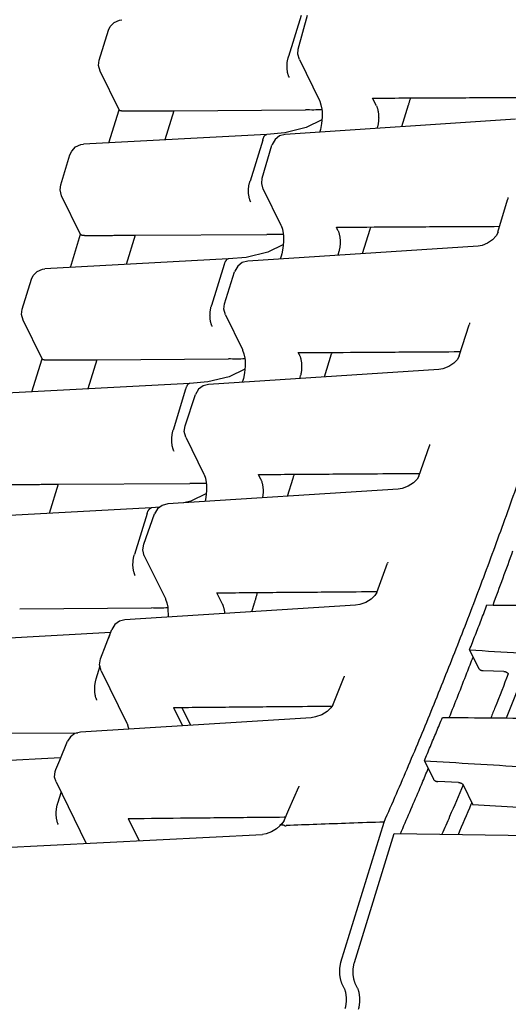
# Model space of a CAD drawing. Header units: inches. Extents: x 0 to 22, y 0 to 17.
# Tile 13 of 36: x 1.948 to 2.601, y 9.256 to 10.575. Entities that reach past the tile are written whole.
import ezdxf

# ---------------------------------------------------------------- set-up
doc = ezdxf.new("R2010")
doc.units = ezdxf.units.IN
doc.header["$LTSCALE"] = 1.21
doc.header["$MEASUREMENT"] = 0
doc.layers.get('0').update_dxf_attribs({"linetype": 'CONTINUOUS'})

msp = doc.modelspace()

# ---------------------------------------------------------------- linework, layer by layer
at = {"color": 7, "linetype": 'CONTINUOUS'}
for p, q in [((2.3204, 10.5356), (2.3325, 10.5811)), ((2.3243, 10.5805), (2.3073, 10.5257)), ((2.054, 10.5207), (2.0664, 10.5609)), ((2.3218, 10.5216), (2.3488, 10.4666)), ((2.0806, 10.4541), (2.0551, 10.5059)), ((2.425, 10.4594), (2.4198, 10.4699)), ((2.0668, 10.4099), (2.0805, 10.4544)), ((2.1538, 10.453), (2.1417, 10.4139)), ((2.1538, 10.453), (2.3299, 10.4541)), ((2.459, 10.4317), (2.4681, 10.4611)), ((2.6109, 10.4418), (2.3028, 10.4213)), ((2.3023, 10.4233), (2.2784, 10.4212)), ((2.3492, 10.4252), (2.3489, 10.4243)), ((2.4263, 10.4313), (2.4257, 10.4294)), ((2.2783, 10.4212), (2.0329, 10.4081)), ((2.2727, 10.4137), (2.2558, 10.3588)), ((2.2783, 10.4212), (2.2784, 10.4212)), ((2.2722, 10.3624), (2.2849, 10.4068)), ((2.2853, 10.4079), (2.2849, 10.4067)), ((2.0024, 10.3538), (2.0148, 10.3941)), ((2.2735, 10.3481), (2.2972, 10.2998)), ((2.029, 10.2872), (2.0036, 10.3391)), ((2.5876, 10.2902), (2.6005, 10.3334)), ((2.3734, 10.2925), (2.3713, 10.297)), ((2.4064, 10.2615), (2.4166, 10.2943)), ((2.0153, 10.2431), (2.029, 10.2875)), ((2.1022, 10.2862), (2.0901, 10.2471)), ((2.1022, 10.2862), (2.2784, 10.2872)), ((2.561, 10.2716), (2.2528, 10.2514)), ((2.3004, 10.2737), (2.2795, 10.2635)), ((2.3747, 10.2644), (2.3731, 10.2593)), ((2.2267, 10.2544), (1.9813, 10.2413)), ((2.2268, 10.2544), (2.2267, 10.2544)), ((2.2507, 10.2565), (2.2268, 10.2544)), ((2.2795, 10.2635), (2.2507, 10.2565)), ((2.2976, 10.2583), (2.2963, 10.2542)), ((2.2212, 10.2468), (2.2042, 10.192)), ((2.2353, 10.2381), (2.235, 10.2372)), ((1.9508, 10.187), (1.9633, 10.2272)), ((2.2217, 10.1942), (2.235, 10.2372)), ((1.9775, 10.1204), (1.952, 10.1722)), ((2.2228, 10.1794), (2.2456, 10.1329)), ((2.5359, 10.1244), (2.5493, 10.1663)), ((2.5497, 10.1687), (2.5497, 10.1687)), ((1.9637, 10.0762), (1.9774, 10.1207)), ((2.0506, 10.1193), (2.0386, 10.0802)), ((2.0506, 10.1193), (2.2268, 10.1204)), ((2.3219, 10.1257), (2.3203, 10.1289)), ((2.3554, 10.0964), (2.365, 10.1274)), ((2.5087, 10.1063), (2.2004, 10.0863)), ((2.2488, 10.1069), (2.228, 10.0966)), ((2.3231, 10.0976), (2.3221, 10.0942)), ((2.1752, 10.0875), (1.9298, 10.0744)), ((2.1696, 10.08), (2.1527, 10.0251)), ((2.1752, 10.0875), (2.1752, 10.0875)), ((2.1869, 10.0798), (2.1827, 10.0726)), ((2.2461, 10.0915), (2.2454, 10.0892)), ((2.1688, 10.0308), (2.1827, 10.0726)), ((2.1698, 10.0156), (2.1941, 9.9661)), ((2.4818, 9.9635), (2.4958, 10.0041)), ((2.4963, 10.0056), (2.4963, 10.0056)), ((2.2703, 9.9588), (2.267, 9.9656)), ((1.9991, 9.9525), (1.987, 9.9134)), ((1.9991, 9.9525), (2.1753, 9.9535)), ((2.306, 9.9364), (2.3135, 9.9606)), ((2.454, 9.9459), (2.1456, 9.9261)), ((2.1348, 9.9216), (2.1237, 9.9207)), ((2.1236, 9.9207), (1.8782, 9.9076)), ((2.118, 9.9131), (2.1011, 9.8583)), ((2.1135, 9.8723), (2.128, 9.9128)), ((2.1236, 9.9207), (2.1237, 9.9207)), ((2.1321, 9.9196), (2.128, 9.9128)), ((2.1143, 9.8567), (2.1425, 9.7992)), ((2.4253, 9.8075), (2.44, 9.8468)), ((2.4402, 9.8478), (2.44, 9.8468)), ((2.2188, 9.792), (2.2114, 9.807)), ((2.3969, 9.7903), (2.0884, 9.7708)), ((2.2581, 9.7815), (2.2619, 9.7937)), ((2.4026, 9.7912), (2.3969, 9.7903)), ((1.9475, 9.7857), (2.1237, 9.7867)), ((2.0749, 9.7644), (2.0709, 9.758)), ((2.081, 9.7689), (2.0749, 9.7644)), ((2.0884, 9.7708), (2.081, 9.7689)), ((2.0693, 9.7537), (1.8266, 9.7407)), ((2.0558, 9.7187), (2.0709, 9.758)), ((2.5496, 9.7306), (2.5617, 9.706)), ((2.0549, 9.7088), (2.0495, 9.6914)), ((2.0565, 9.7027), (2.091, 9.6324)), ((2.5954, 9.7016), (2.5677, 9.7027)), ((2.3664, 9.6564), (2.3817, 9.6945)), ((2.1534, 9.6534), (2.1653, 9.629)), ((2.1764, 9.6297), (2.1647, 9.6535)), ((2.3374, 9.6397), (2.0287, 9.6204)), ((2.3434, 9.6407), (2.3374, 9.6397)), ((1.896, 9.6188), (2.0253, 9.6196)), ((2.0214, 9.6186), (2.0153, 9.6141)), ((2.0287, 9.6204), (2.0214, 9.6186)), ((2.001, 9.5827), (2.0115, 9.6081)), ((2.0153, 9.6141), (2.0115, 9.6081)), ((2.0023, 9.586), (1.7751, 9.5739)), ((1.9957, 9.5701), (2.001, 9.5827)), ((2.4891, 9.582), (2.5013, 9.5573)), ((1.9962, 9.5536), (2.0366, 9.4712)), ((2.5349, 9.5529), (2.5073, 9.554)), ((2.0028, 9.5402), (1.998, 9.5246)), ((2.3079, 9.5168), (2.321, 9.5472)), ((2.541, 9.5496), (2.554, 9.5231)), ((2.3013, 9.5018), (2.3079, 9.5168)), ((2.0929, 9.5046), (2.1075, 9.4748)), ((2.3772, 9.3121), (2.4352, 9.4999)), ((2.2958, 9.4952), (2.2955, 9.4949)), ((2.2983, 9.4976), (2.2958, 9.4952)), ((1.5969, 9.4488), (2.2723, 9.4832)), ((2.3955, 9.3117), (2.4488, 9.4843)), ((2.4488, 9.4843), (2.8597, 9.4791)), ((2.3784, 9.284), (2.3815, 9.2778)), ((2.3998, 9.2774), (2.3967, 9.2836))]:
    msp.add_line(p, q, dxfattribs=at)
for points in [[(2.0664, 10.5609), (2.0687, 10.5658), (2.074, 10.5713)], [(2.074, 10.5713), (2.0811, 10.5745), (2.0844, 10.575)], [(2.3218, 10.5216), (2.3198, 10.5288), (2.3204, 10.5356)], [(2.0551, 10.5059), (2.0531, 10.5137), (2.054, 10.5207)], [(2.3488, 10.4666), (2.349, 10.466), (2.3507, 10.4611), (2.3518, 10.4552)], [(2.3518, 10.4552), (2.3522, 10.4522), (2.3523, 10.4442), (2.3515, 10.4357), (2.35, 10.428), (2.3492, 10.4252)], [(2.352, 10.4406), (2.3311, 10.4303), (2.3023, 10.4233)], [(2.3028, 10.4213), (2.2954, 10.4193), (2.2893, 10.4146), (2.2853, 10.4079)], [(2.0148, 10.394), (2.0171, 10.3989), (2.0224, 10.4045)], [(2.0224, 10.4045), (2.0295, 10.4076), (2.0329, 10.4081)], [(2.2735, 10.3481), (2.2715, 10.3555), (2.2722, 10.3625)], [(2.0036, 10.3391), (2.0015, 10.3468), (2.0024, 10.3538)], [(2.6007, 10.3367), (2.6008, 10.336), (2.6005, 10.3334)], [(2.2972, 10.2998), (2.2975, 10.2992), (2.2991, 10.2942), (2.3003, 10.2884)], [(2.3003, 10.2884), (2.3006, 10.2854), (2.3008, 10.2773), (2.2999, 10.2688), (2.2984, 10.2612), (2.2976, 10.2583)], [(2.5877, 10.2903), (2.5853, 10.2855), (2.5805, 10.2802), (2.5738, 10.2755), (2.5663, 10.2725), (2.561, 10.2716)], [(2.2528, 10.2514), (2.2454, 10.2494), (2.2393, 10.2448), (2.2353, 10.2381)], [(1.9708, 10.2376), (1.978, 10.2408), (1.9813, 10.2413)], [(1.9633, 10.2272), (1.9655, 10.2321), (1.9708, 10.2376)], [(1.952, 10.1722), (1.95, 10.18), (1.9508, 10.187)], [(2.2228, 10.1794), (2.2208, 10.1869), (2.2217, 10.1942)], [(2.5497, 10.1687), (2.5497, 10.1687), (2.5497, 10.1676), (2.5493, 10.1663)], [(2.2457, 10.1329), (2.2459, 10.1323), (2.2476, 10.1274), (2.2487, 10.1215)], [(2.2487, 10.1215), (2.2491, 10.1185), (2.2492, 10.1105), (2.2484, 10.102), (2.2469, 10.0943), (2.2461, 10.0915)], [(2.5359, 10.1244), (2.5334, 10.1198), (2.5286, 10.1147), (2.5218, 10.1101), (2.514, 10.1072), (2.5087, 10.1063)], [(2.228, 10.0966), (2.1992, 10.0896), (2.1752, 10.0875)], [(2.2004, 10.0863), (2.193, 10.0844), (2.1869, 10.0798)], [(2.1698, 10.0156), (2.1678, 10.0233), (2.1688, 10.0308)], [(2.4962, 10.0059), (2.4962, 10.0059), (2.4961, 10.0052), (2.4958, 10.0041)], [(2.1941, 9.9661), (2.1944, 9.9655), (2.196, 9.9605), (2.1972, 9.9547)], [(2.4818, 9.9635), (2.4794, 9.9593), (2.4745, 9.9542), (2.4675, 9.9497), (2.4596, 9.9467), (2.454, 9.9459)], [(2.1972, 9.9547), (2.1975, 9.9517), (2.1976, 9.9436), (2.1968, 9.9352), (2.1957, 9.9293)], [(2.1973, 9.94), (2.1764, 9.9298), (2.167, 9.9275)], [(2.1456, 9.9261), (2.1382, 9.9242), (2.1321, 9.9196)], [(2.1143, 9.8567), (2.1123, 9.8645), (2.1135, 9.8723)], [(2.4403, 9.8479), (2.4403, 9.848), (2.4402, 9.8478)], [(2.4253, 9.8075), (2.4229, 9.8035), (2.4179, 9.7986), (2.4108, 9.7942), (2.4026, 9.7912)], [(2.1425, 9.7992), (2.1428, 9.7987), (2.1445, 9.7937), (2.1456, 9.7878)], [(2.1456, 9.7878), (2.1459, 9.7848), (2.1461, 9.7768), (2.1459, 9.7744)], [(2.0565, 9.7027), (2.0544, 9.7106), (2.0558, 9.7187)], [(2.382, 9.6955), (2.3819, 9.6953), (2.3817, 9.6945)], [(2.3664, 9.6564), (2.3641, 9.6528), (2.3592, 9.6481), (2.3518, 9.6436), (2.3434, 9.6407)], [(2.091, 9.6324), (2.0912, 9.6318), (2.0929, 9.6268), (2.0934, 9.6245)], [(1.9962, 9.5536), (1.9943, 9.5602), (1.9948, 9.5674), (1.9957, 9.5702)], [(2.3212, 9.5478), (2.3212, 9.5478), (2.321, 9.5472)], [(2.3013, 9.5018), (2.3006, 9.5005), (2.2983, 9.4976)], [(2.2955, 9.4949), (2.2913, 9.4909), (2.2845, 9.4866), (2.2772, 9.4839), (2.2723, 9.4832)]]:
    msp.add_lwpolyline(points, dxfattribs=at)
for points, knots in [([(2.4352, 9.4999), (2.4463, 9.5251), (2.4684, 9.576), (2.5005, 9.6534), (2.5321, 9.7324), (2.5631, 9.813), (2.5935, 9.8952), (2.6232, 9.9789), (2.6523, 10.064), (2.6807, 10.1506), (2.7084, 10.2386), (2.7355, 10.328), (2.7619, 10.4188), (2.7876, 10.5108), (2.8126, 10.6041), (2.8368, 10.6987), (2.8603, 10.7945), (2.8831, 10.8914), (2.9052, 10.9895), (2.9193, 11.0553), (2.9263, 11.0884)], [0, 0, 0, 0, 0.04957, 0.099909, 0.151004, 0.202851, 0.255431, 0.308741, 0.36276, 0.417482, 0.47289, 0.528971, 0.585712, 0.643093, 0.701105, 0.759725, 0.818945, 0.87874, 0.939099, 1, 1, 1, 1]), ([(2.3083, 10.4976), (2.3081, 10.498), (2.3077, 10.4988), (2.3072, 10.5002), (2.3067, 10.5016), (2.3063, 10.5032), (2.306, 10.5048), (2.3057, 10.5065), (2.3055, 10.5083), (2.3054, 10.5101), (2.3053, 10.5119), (2.3053, 10.5137), (2.3054, 10.5156), (2.3056, 10.5174), (2.3058, 10.5192), (2.3061, 10.5209), (2.3064, 10.5226), (2.3068, 10.5242), (2.3072, 10.5252), (2.3073, 10.5257)], [0, 0, 0, 0, 0.046699, 0.096618, 0.149552, 0.205237, 0.263379, 0.3236, 0.385462, 0.448675, 0.512627, 0.577022, 0.641244, 0.705008, 0.767758, 0.829168, 0.888625, 0.945807, 1, 1, 1, 1]), ([(2.4198, 10.4699), (2.4465, 10.47), (2.4997, 10.4703), (2.573, 10.4706), (2.6197, 10.4708), (2.6398, 10.4709)], [0, 0, 0, 0, 0.363132, 0.725813, 1, 1, 1, 1]), ([(2.4681, 10.4611), (2.4682, 10.4613), (2.4684, 10.4621), (2.4688, 10.4635), (2.4694, 10.4652), (2.4699, 10.467), (2.4703, 10.4687), (2.4706, 10.4697), (2.4708, 10.4701)], [0, 0, 0, 0, 0.071335, 0.260959, 0.456415, 0.655619, 0.857153, 1, 1, 1, 1]), ([(2.0806, 10.4541), (2.0806, 10.4541), (2.0807, 10.4539), (2.081, 10.4537), (2.0814, 10.4535), (2.0821, 10.4533), (2.0828, 10.4532), (2.0837, 10.453), (2.0846, 10.4529), (2.0857, 10.4528), (2.0868, 10.4528), (2.0879, 10.4527), (2.0891, 10.4527), (2.0899, 10.4527), (2.0904, 10.4527)], [0, 0, 0, 0, 0.011476, 0.049955, 0.101656, 0.166321, 0.24292, 0.329738, 0.425159, 0.528439, 0.638472, 0.752924, 0.86844, 1, 1, 1, 1]), ([(2.0901, 10.4527), (2.093, 10.4527), (2.0987, 10.4527), (2.1072, 10.4528), (2.1152, 10.4528), (2.1231, 10.4529), (2.1308, 10.4529), (2.1384, 10.453), (2.1461, 10.453), (2.1512, 10.453), (2.1538, 10.453)], [0, 0, 0, 0, 0.138925, 0.269759, 0.396096, 0.519096, 0.639803, 0.759363, 0.879017, 1, 1, 1, 1]), ([(2.352, 10.4542), (2.3484, 10.454), (2.341, 10.4539), (2.3337, 10.454), (2.3299, 10.4541)], [0, 0, 0, 0, 0.495273, 1, 1, 1, 1]), ([(2.425, 10.4594), (2.4252, 10.459), (2.4256, 10.4581), (2.4261, 10.4568), (2.4265, 10.4553), (2.4269, 10.4538), (2.4272, 10.4522), (2.4275, 10.4505), (2.4277, 10.4487), (2.4279, 10.4469), (2.4279, 10.4451), (2.428, 10.4432), (2.4279, 10.4414), (2.4278, 10.4396), (2.4276, 10.4378), (2.4274, 10.4361), (2.4271, 10.4344), (2.4267, 10.4328), (2.4264, 10.4318), (2.4263, 10.4313)], [0, 0, 0, 0, 0.046433, 0.096249, 0.149163, 0.204943, 0.263152, 0.323521, 0.385507, 0.448824, 0.512866, 0.577336, 0.64161, 0.70538, 0.768048, 0.829298, 0.888603, 0.94564, 1, 1, 1, 1]), ([(2.2727, 10.4137), (2.2729, 10.4141), (2.2731, 10.415), (2.2736, 10.4163), (2.2741, 10.4174), (2.2746, 10.4185), (2.2752, 10.4193), (2.2759, 10.42), (2.2765, 10.4206), (2.2772, 10.421), (2.2778, 10.4212), (2.2782, 10.4212), (2.2783, 10.4212)], [0, 0, 0, 0, 0.144955, 0.281584, 0.408178, 0.524458, 0.629992, 0.725365, 0.811364, 0.889855, 0.963098, 1, 1, 1, 1]), ([(2.2567, 10.3307), (2.2565, 10.3311), (2.2561, 10.332), (2.2556, 10.3333), (2.2552, 10.3348), (2.2548, 10.3363), (2.2544, 10.3379), (2.2541, 10.3396), (2.2539, 10.3414), (2.2538, 10.3432), (2.2538, 10.345), (2.2538, 10.3469), (2.2538, 10.3487), (2.254, 10.3506), (2.2542, 10.3523), (2.2545, 10.3541), (2.2549, 10.3557), (2.2553, 10.3573), (2.2556, 10.3583), (2.2558, 10.3588)], [0, 0, 0, 0, 0.046699, 0.096618, 0.149552, 0.205237, 0.263379, 0.3236, 0.385462, 0.448675, 0.512627, 0.577022, 0.641244, 0.705008, 0.767758, 0.829168, 0.888625, 0.945807, 1, 1, 1, 1]), ([(2.3734, 10.297), (2.3993, 10.2971), (2.4518, 10.2974), (2.524, 10.2978), (2.5703, 10.298), (2.59, 10.2981)], [0, 0, 0, 0, 0.358563, 0.726703, 1, 1, 1, 1]), ([(2.374, 10.2913), (2.3742, 10.2909), (2.3745, 10.2899), (2.375, 10.2885), (2.3753, 10.287), (2.3757, 10.2853), (2.3759, 10.2836), (2.3762, 10.2819), (2.3763, 10.2801), (2.3764, 10.2782), (2.3764, 10.2764), (2.3764, 10.2745), (2.3762, 10.2727), (2.3761, 10.2709), (2.3758, 10.2692), (2.3755, 10.2675), (2.3751, 10.266), (2.3749, 10.2649), (2.3747, 10.2644)], [0, 0, 0, 0, 0.052241, 0.107732, 0.166228, 0.227271, 0.290581, 0.355585, 0.421985, 0.489146, 0.556755, 0.624159, 0.691033, 0.756754, 0.820985, 0.883178, 0.942993, 1, 1, 1, 1]), ([(2.4166, 10.2942), (2.4166, 10.2945), (2.4169, 10.2952), (2.4172, 10.2962), (2.4174, 10.297), (2.4175, 10.2972)], [0, 0, 0, 0, 0.21525, 0.787433, 1, 1, 1, 1]), ([(2.029, 10.2872), (2.029, 10.2872), (2.0291, 10.2871), (2.0294, 10.2869), (2.0299, 10.2867), (2.0305, 10.2865), (2.0313, 10.2863), (2.0321, 10.2862), (2.0331, 10.2861), (2.0341, 10.286), (2.0352, 10.2859), (2.0363, 10.2859), (2.0375, 10.2858), (2.0384, 10.2858), (2.0388, 10.2858)], [0, 0, 0, 0, 0.011476, 0.049955, 0.101656, 0.166321, 0.24292, 0.329738, 0.425159, 0.528439, 0.638472, 0.752924, 0.86844, 1, 1, 1, 1]), ([(2.0385, 10.2858), (2.0415, 10.2858), (2.0472, 10.2859), (2.0556, 10.2859), (2.0637, 10.286), (2.0715, 10.286), (2.0792, 10.2861), (2.0869, 10.2861), (2.0945, 10.2862), (2.0996, 10.2862), (2.1022, 10.2862)], [0, 0, 0, 0, 0.138925, 0.269759, 0.396096, 0.519096, 0.639803, 0.759363, 0.879017, 1, 1, 1, 1]), ([(2.3005, 10.2873), (2.2968, 10.2872), (2.2895, 10.287), (2.2821, 10.2871), (2.2784, 10.2872)], [0, 0, 0, 0, 0.495273, 1, 1, 1, 1]), ([(2.2267, 10.2544), (2.2266, 10.2544), (2.2262, 10.2543), (2.2256, 10.2541), (2.225, 10.2537), (2.2243, 10.2532), (2.2237, 10.2525), (2.2231, 10.2516), (2.2225, 10.2506), (2.222, 10.2495), (2.2215, 10.2482), (2.2213, 10.2473), (2.2212, 10.2468)], [0, 0, 0, 0, 0.036902, 0.110145, 0.188637, 0.274635, 0.370009, 0.475544, 0.591822, 0.718417, 0.855046, 1, 1, 1, 1]), ([(2.2052, 10.1639), (2.205, 10.1643), (2.2046, 10.1651), (2.2041, 10.1665), (2.2036, 10.1679), (2.2032, 10.1695), (2.2029, 10.1711), (2.2026, 10.1728), (2.2024, 10.1746), (2.2023, 10.1764), (2.2022, 10.1782), (2.2022, 10.18), (2.2023, 10.1819), (2.2024, 10.1837), (2.2027, 10.1855), (2.2029, 10.1872), (2.2033, 10.1889), (2.2037, 10.1905), (2.2041, 10.1915), (2.2042, 10.192)], [0, 0, 0, 0, 0.046699, 0.096618, 0.149552, 0.205237, 0.263379, 0.3236, 0.385462, 0.448675, 0.512627, 0.577022, 0.641244, 0.705008, 0.767758, 0.829168, 0.888625, 0.945807, 1, 1, 1, 1]), ([(1.9775, 10.1204), (1.9775, 10.1204), (1.9775, 10.1202), (1.9778, 10.12), (1.9783, 10.1198), (1.9789, 10.1196), (1.9796, 10.1195), (1.9805, 10.1194), (1.9814, 10.1192), (1.9824, 10.1192), (1.9835, 10.1191), (1.9846, 10.119), (1.9858, 10.119), (1.9866, 10.119), (1.9869, 10.119)], [0, 0, 0, 0, 0.010006, 0.048531, 0.100381, 0.165361, 0.242526, 0.330225, 0.426905, 0.531744, 0.643262, 0.760439, 0.885268, 1, 1, 1, 1]), ([(1.9869, 10.119), (1.9899, 10.119), (1.9956, 10.119), (2.004, 10.1191), (2.0121, 10.1191), (2.02, 10.1192), (2.0277, 10.1192), (2.0353, 10.1193), (2.043, 10.1193), (2.0481, 10.1193), (2.0506, 10.1193)], [0, 0, 0, 0, 0.138925, 0.269759, 0.396096, 0.519096, 0.639803, 0.759363, 0.879017, 1, 1, 1, 1]), ([(2.2489, 10.1205), (2.2453, 10.1203), (2.2379, 10.1202), (2.2305, 10.1203), (2.2268, 10.1204)], [0, 0, 0, 0, 0.495273, 1, 1, 1, 1]), ([(2.3219, 10.1289), (2.348, 10.129), (2.4006, 10.1294), (2.4719, 10.1298), (2.5172, 10.1301), (2.5359, 10.1302)], [0, 0, 0, 0, 0.365636, 0.738056, 1, 1, 1, 1]), ([(2.3219, 10.1257), (2.3221, 10.1253), (2.3225, 10.1244), (2.3228, 10.1236), (2.3229, 10.1231)], [0, 0, 0, 0, 0.482431, 1, 1, 1, 1]), ([(2.3229, 10.1231), (2.3231, 10.1226), (2.3234, 10.1216), (2.3238, 10.1201), (2.3241, 10.1185), (2.3244, 10.1168), (2.3246, 10.115), (2.3247, 10.1132), (2.3248, 10.1114), (2.3248, 10.1095), (2.3248, 10.1077), (2.3247, 10.1059), (2.3245, 10.1041), (2.3243, 10.1024), (2.324, 10.1007), (2.3236, 10.0991), (2.3233, 10.0981), (2.3231, 10.0976)], [0, 0, 0, 0, 0.05855, 0.12027, 0.184678, 0.251477, 0.320064, 0.390125, 0.460987, 0.532323, 0.603442, 0.674003, 0.743346, 0.811118, 0.876739, 0.939851, 1, 1, 1, 1]), ([(2.365, 10.1274), (2.3651, 10.1276), (2.3653, 10.1282), (2.3654, 10.1288), (2.3655, 10.1292)], [0, 0, 0, 0, 0.367198, 1, 1, 1, 1]), ([(2.1752, 10.0875), (2.175, 10.0875), (2.1747, 10.0875), (2.1741, 10.0873), (2.1734, 10.0869), (2.1727, 10.0863), (2.1721, 10.0856), (2.1715, 10.0848), (2.171, 10.0838), (2.1705, 10.0826), (2.17, 10.0813), (2.1697, 10.0804), (2.1696, 10.08)], [0, 0, 0, 0, 0.036902, 0.110145, 0.188637, 0.274635, 0.370009, 0.475544, 0.591822, 0.718417, 0.855046, 1, 1, 1, 1]), ([(2.1527, 10.0251), (2.1525, 10.0246), (2.1522, 10.0236), (2.1517, 10.022), (2.1514, 10.0204), (2.1511, 10.0186), (2.1509, 10.0169), (2.1507, 10.015), (2.1506, 10.0132), (2.1506, 10.0113), (2.1507, 10.0095), (2.1508, 10.0077), (2.151, 10.0059), (2.1513, 10.0042), (2.1516, 10.0026), (2.152, 10.0011), (2.1525, 9.9996), (2.153, 9.9983), (2.1534, 9.9974), (2.1536, 9.997)], [0, 0, 0, 0, 0.054193, 0.111376, 0.170832, 0.232243, 0.294993, 0.358757, 0.422979, 0.487373, 0.551325, 0.614538, 0.6764, 0.736621, 0.794763, 0.850448, 0.903381, 0.953301, 1, 1, 1, 1]), ([(2.267, 9.9656), (2.2936, 9.9657), (2.3468, 9.9661), (2.4183, 9.9666), (2.4633, 9.9669), (2.4818, 9.967)], [0, 0, 0, 0, 0.371454, 0.74242, 1, 1, 1, 1]), ([(2.3134, 9.9606), (2.3135, 9.9608), (2.3138, 9.9615), (2.3142, 9.9629), (2.3146, 9.9645), (2.3149, 9.9655), (2.315, 9.9659)], [0, 0, 0, 0, 0.120792, 0.441886, 0.772856, 1, 1, 1, 1]), ([(1.9354, 9.9521), (1.9383, 9.9521), (1.9441, 9.9522), (1.9525, 9.9522), (1.9605, 9.9523), (1.9684, 9.9523), (1.9761, 9.9524), (1.9838, 9.9524), (1.9914, 9.9525), (1.9965, 9.9525), (1.9991, 9.9525)], [0, 0, 0, 0, 0.138925, 0.269759, 0.396096, 0.519096, 0.639803, 0.759363, 0.879017, 1, 1, 1, 1]), ([(2.1973, 9.9536), (2.1937, 9.9535), (2.1863, 9.9533), (2.179, 9.9534), (2.1753, 9.9535)], [0, 0, 0, 0, 0.495273, 1, 1, 1, 1]), ([(2.2703, 9.9588), (2.2705, 9.9584), (2.2709, 9.9576), (2.2714, 9.9562), (2.2718, 9.9548), (2.2722, 9.9533), (2.2726, 9.9516), (2.2728, 9.9499), (2.273, 9.9482), (2.2732, 9.9464), (2.2733, 9.9445), (2.2733, 9.9427), (2.2732, 9.9409), (2.2731, 9.939), (2.2729, 9.9373), (2.2727, 9.9357), (2.2725, 9.9347), (2.2725, 9.9342)], [0, 0, 0, 0, 0.053107, 0.110082, 0.170601, 0.234398, 0.300973, 0.370019, 0.440913, 0.513331, 0.586577, 0.660313, 0.733824, 0.806759, 0.878434, 0.948486, 1, 1, 1, 1]), ([(2.118, 9.9131), (2.1182, 9.9136), (2.1184, 9.9145), (2.1189, 9.9158), (2.1194, 9.9169), (2.12, 9.9179), (2.1205, 9.9187), (2.1208, 9.919), (2.1209, 9.9192)], [0, 0, 0, 0, 0.213491, 0.414721, 0.60117, 0.772428, 0.92786, 1, 1, 1, 1]), ([(2.1209, 9.9192), (2.121, 9.9193), (2.1213, 9.9196), (2.1218, 9.92), (2.1225, 9.9204), (2.1231, 9.9206), (2.1235, 9.9207), (2.1236, 9.9207)], [0, 0, 0, 0, 0.144513, 0.412398, 0.6569, 0.885052, 1, 1, 1, 1]), ([(2.102, 9.8302), (2.1018, 9.8306), (2.1015, 9.8314), (2.1009, 9.8328), (2.1005, 9.8342), (2.1001, 9.8358), (2.0997, 9.8374), (2.0995, 9.8391), (2.0993, 9.8409), (2.0991, 9.8427), (2.0991, 9.8445), (2.0991, 9.8463), (2.0992, 9.8482), (2.0993, 9.85), (2.0995, 9.8518), (2.0998, 9.8535), (2.1002, 9.8552), (2.1006, 9.8568), (2.1009, 9.8578), (2.1011, 9.8583)], [0, 0, 0, 0, 0.046699, 0.096618, 0.149552, 0.205237, 0.263379, 0.3236, 0.385462, 0.448675, 0.512627, 0.577022, 0.641244, 0.705008, 0.767758, 0.829168, 0.888625, 0.945807, 1, 1, 1, 1]), ([(2.2114, 9.807), (2.238, 9.8072), (2.2911, 9.8077), (2.3624, 9.8082), (2.4071, 9.8086), (2.4253, 9.8087)], [0, 0, 0, 0, 0.372731, 0.744963, 1, 1, 1, 1]), ([(2.2619, 9.7937), (2.262, 9.7939), (2.2622, 9.7947), (2.2626, 9.7961), (2.2631, 9.7978), (2.2636, 9.7996), (2.2642, 9.8015), (2.2647, 9.8033), (2.2652, 9.8051), (2.2656, 9.8065), (2.2658, 9.8073), (2.2659, 9.8075)], [0, 0, 0, 0, 0.046921, 0.171649, 0.300213, 0.431242, 0.563803, 0.696536, 0.828739, 0.959133, 1, 1, 1, 1]), ([(2.2188, 9.792), (2.219, 9.7916), (2.2193, 9.7907), (2.2198, 9.7894), (2.2203, 9.788), (2.2207, 9.7864), (2.221, 9.7848), (2.2213, 9.7831), (2.2215, 9.7813), (2.2216, 9.78), (2.2216, 9.7793), (2.2216, 9.7792)], [0, 0, 0, 0, 0.101211, 0.209793, 0.325131, 0.446715, 0.573593, 0.70518, 0.840291, 0.978304, 1, 1, 1, 1]), ([(2.5496, 9.7306), (2.5522, 9.7373), (2.5574, 9.7506), (2.5652, 9.7706), (2.5703, 9.784), (2.5728, 9.7907)], [0, 0, 0, 0, 0.332138, 0.665473, 1, 1, 1, 1]), ([(2.5728, 9.7907), (2.6186, 9.7903), (2.7101, 9.7896), (2.8476, 9.7885), (2.9394, 9.7877), (2.9853, 9.7874)], [0, 0, 0, 0, 0.33259, 0.665923, 1, 1, 1, 1]), ([(2.1458, 9.7868), (2.1421, 9.7866), (2.1348, 9.7865), (2.1274, 9.7866), (2.1237, 9.7867)], [0, 0, 0, 0, 0.495273, 1, 1, 1, 1]), ([(2.068, 9.7503), (2.0679, 9.7502), (2.0677, 9.7498), (2.0673, 9.7489), (2.067, 9.7481), (2.0669, 9.7477)], [0, 0, 0, 0, 0.074208, 0.519458, 1, 1, 1, 1]), ([(2.5496, 9.7306), (2.5944, 9.7278), (2.6841, 9.7223), (2.8188, 9.7139), (2.9087, 9.7083), (2.9537, 9.7055)], [0, 0, 0, 0, 0.332664, 0.665998, 1, 1, 1, 1]), ([(2.5224, 9.64), (2.5304, 9.6598), (2.5397, 9.6833), (2.5489, 9.7068), (2.5503, 9.7104)], [0, 0, 0, 0, 0.848019, 1, 1, 1, 1]), ([(2.5617, 9.706), (2.5618, 9.7058), (2.562, 9.7055), (2.5623, 9.7051), (2.5627, 9.7048), (2.5631, 9.7044), (2.5636, 9.704), (2.5641, 9.7037), (2.5647, 9.7034), (2.5653, 9.7032), (2.5659, 9.703), (2.5665, 9.7029), (2.5671, 9.7028), (2.5675, 9.7027), (2.5677, 9.7027)], [0, 0, 0, 0, 0.066011, 0.137666, 0.214242, 0.294589, 0.378713, 0.46657, 0.556519, 0.646786, 0.737119, 0.827284, 0.915469, 1, 1, 1, 1]), ([(2.6014, 9.6983), (2.5956, 9.6835), (2.5878, 9.6638), (2.58, 9.6443), (2.5781, 9.6395)], [0, 0, 0, 0, 0.757242, 1, 1, 1, 1]), ([(2.5954, 9.7016), (2.5956, 9.7016), (2.596, 9.7016), (2.5966, 9.7015), (2.5972, 9.7014), (2.5979, 9.7012), (2.5985, 9.7009), (2.599, 9.7006), (2.5996, 9.7003), (2.6, 9.7), (2.6005, 9.6996), (2.6009, 9.6992), (2.6012, 9.6988), (2.6013, 9.6985), (2.6014, 9.6984)], [0, 0, 0, 0, 0.08453, 0.172713, 0.262877, 0.35321, 0.443477, 0.533427, 0.621284, 0.705408, 0.785755, 0.862332, 0.933989, 1, 1, 1, 1]), ([(2.0495, 9.6914), (2.0494, 9.6909), (2.049, 9.6899), (2.0486, 9.6883), (2.0483, 9.6867), (2.048, 9.6849), (2.0478, 9.6832), (2.0476, 9.6813), (2.0475, 9.6795), (2.0475, 9.6777), (2.0476, 9.6758), (2.0477, 9.674), (2.0479, 9.6723), (2.0482, 9.6705), (2.0485, 9.6689), (2.0489, 9.6674), (2.0494, 9.6659), (2.0499, 9.6646), (2.0503, 9.6637), (2.0505, 9.6634)], [0, 0, 0, 0, 0.054193, 0.111376, 0.170832, 0.232243, 0.294993, 0.358757, 0.422979, 0.487373, 0.551325, 0.614538, 0.6764, 0.736621, 0.794763, 0.850448, 0.903381, 0.953301, 1, 1, 1, 1]), ([(2.1534, 9.6534), (2.1799, 9.6536), (2.233, 9.6541), (2.3038, 9.6547), (2.348, 9.6551), (2.3657, 9.6553)], [0, 0, 0, 0, 0.375331, 0.750147, 1, 1, 1, 1]), ([(2.4891, 9.582), (2.4918, 9.5884), (2.4972, 9.6013), (2.5053, 9.6207), (2.5106, 9.6336), (2.5133, 9.6401)], [0, 0, 0, 0, 0.332066, 0.665401, 1, 1, 1, 1]), ([(2.5133, 9.6401), (2.5591, 9.6397), (2.6507, 9.6389), (2.7882, 9.6376), (2.88, 9.6368), (2.926, 9.6364)], [0, 0, 0, 0, 0.332573, 0.665906, 1, 1, 1, 1]), ([(2.4891, 9.582), (2.5339, 9.5793), (2.6236, 9.5738), (2.7582, 9.5655), (2.8481, 9.56), (2.8931, 9.5572)], [0, 0, 0, 0, 0.332673, 0.666006, 1, 1, 1, 1]), ([(2.457, 9.4842), (2.4655, 9.5035), (2.4766, 9.5294), (2.4875, 9.5553), (2.4903, 9.5618)], [0, 0, 0, 0, 0.749139, 1, 1, 1, 1]), ([(2.5013, 9.5572), (2.5013, 9.5571), (2.5015, 9.5568), (2.5018, 9.5564), (2.5022, 9.556), (2.5026, 9.5557), (2.5031, 9.5553), (2.5037, 9.555), (2.5042, 9.5547), (2.5048, 9.5545), (2.5055, 9.5543), (2.5061, 9.5541), (2.5067, 9.554), (2.5071, 9.554), (2.5073, 9.554)], [0, 0, 0, 0, 0.066469, 0.13851, 0.215382, 0.295935, 0.380182, 0.468074, 0.557966, 0.648087, 0.738209, 0.828058, 0.915888, 1, 1, 1, 1]), ([(2.5349, 9.5529), (2.5351, 9.5529), (2.5355, 9.5529), (2.5362, 9.5528), (2.5368, 9.5526), (2.5374, 9.5524), (2.538, 9.5522), (2.5386, 9.5519), (2.5391, 9.5516), (2.5396, 9.5513), (2.54, 9.5509), (2.5404, 9.5505), (2.5407, 9.5501), (2.5409, 9.5498), (2.541, 9.5497)], [0, 0, 0, 0, 0.08411, 0.171938, 0.261787, 0.351909, 0.44203, 0.531923, 0.619815, 0.704063, 0.784617, 0.86149, 0.933531, 1, 1, 1, 1]), ([(2.541, 9.5496), (2.535, 9.5355), (2.5256, 9.5134), (2.5161, 9.4914), (2.5126, 9.4835)], [0, 0, 0, 0, 0.640104, 1, 1, 1, 1]), ([(1.998, 9.5246), (1.9978, 9.5241), (1.9975, 9.5231), (1.9971, 9.5215), (1.9967, 9.5198), (1.9964, 9.5181), (1.9962, 9.5163), (1.996, 9.5145), (1.996, 9.5126), (1.996, 9.5108), (1.996, 9.509), (1.9961, 9.5072), (1.9963, 9.5054), (1.9966, 9.5037), (1.997, 9.5021), (1.9974, 9.5005), (1.9978, 9.4991), (1.9983, 9.4977), (1.9987, 9.4969), (1.9989, 9.4965)], [0, 0, 0, 0, 0.054193, 0.111376, 0.170832, 0.232243, 0.294993, 0.358757, 0.422979, 0.487373, 0.551325, 0.614538, 0.6764, 0.736621, 0.794763, 0.850448, 0.903381, 0.953301, 1, 1, 1, 1]), ([(2.8879, 9.5026), (2.858, 9.5045), (2.7874, 9.5088), (2.6761, 9.5156), (2.5947, 9.5206), (2.554, 9.5231)], [0, 0, 0, 0, 0.268212, 0.634431, 1, 1, 1, 1]), ([(2.0945, 9.5046), (2.1205, 9.5049), (2.1731, 9.5054), (2.242, 9.5061), (2.2849, 9.5065), (2.3013, 9.5067)], [0, 0, 0, 0, 0.377552, 0.762279, 1, 1, 1, 1]), ([(2.4352, 9.4999), (2.4198, 9.4993), (2.3899, 9.4983), (2.3462, 9.4967), (2.318, 9.4957), (2.3043, 9.4952)], [0, 0, 0, 0, 0.353277, 0.6861, 1, 1, 1, 1]), ([(2.2965, 9.4957), (2.2963, 9.4956), (2.2961, 9.4955), (2.2958, 9.4953), (2.2958, 9.4952)], [0, 0, 0, 0, 0.836593, 1, 1, 1, 1]), ([(2.3025, 9.4949), (2.3021, 9.495), (2.3013, 9.4953), (2.3002, 9.4957), (2.2991, 9.4959), (2.2982, 9.496), (2.2973, 9.4959), (2.2968, 9.4958), (2.2965, 9.4957)], [0, 0, 0, 0, 0.212745, 0.406814, 0.581215, 0.737199, 0.875775, 1, 1, 1, 1]), ([(2.3025, 9.4949), (2.3026, 9.4948), (2.3028, 9.4948), (2.3031, 9.4947), (2.3033, 9.4947), (2.3036, 9.4947), (2.3039, 9.4946), (2.3042, 9.4948), (2.3043, 9.4949)], [0, 0, 0, 0, 0.152713, 0.303495, 0.456816, 0.596623, 0.729708, 1, 1, 1, 1]), ([(2.3772, 9.3121), (2.377, 9.3116), (2.3767, 9.3105), (2.3764, 9.309), (2.3761, 9.3073), (2.3758, 9.3056), (2.3756, 9.3038), (2.3755, 9.302), (2.3755, 9.3001), (2.3755, 9.2983), (2.3756, 9.2965), (2.3757, 9.2947), (2.3759, 9.2929), (2.3762, 9.2912), (2.3765, 9.2896), (2.3769, 9.288), (2.3774, 9.2866), (2.3779, 9.2852), (2.3782, 9.2844), (2.3784, 9.284)], [0, 0, 0, 0, 0.054306, 0.111289, 0.170541, 0.23174, 0.294365, 0.358099, 0.422348, 0.486804, 0.550844, 0.614172, 0.67618, 0.736583, 0.794834, 0.850665, 0.903635, 0.953508, 1, 1, 1, 1]), ([(2.3967, 9.2836), (2.3965, 9.284), (2.3962, 9.2848), (2.3957, 9.2861), (2.3952, 9.2876), (2.3948, 9.2891), (2.3945, 9.2908), (2.3942, 9.2925), (2.394, 9.2942), (2.3939, 9.296), (2.3938, 9.2979), (2.3938, 9.2997), (2.3938, 9.3015), (2.3939, 9.3034), (2.3941, 9.3051), (2.3944, 9.3069), (2.3947, 9.3085), (2.395, 9.3101), (2.3953, 9.3112), (2.3955, 9.3117)], [0, 0, 0, 0, 0.046492, 0.096365, 0.149335, 0.205166, 0.263417, 0.32382, 0.385828, 0.449156, 0.513196, 0.577652, 0.641901, 0.705635, 0.76826, 0.829459, 0.888711, 0.945694, 1, 1, 1, 1]), ([(2.3815, 9.2778), (2.3817, 9.2774), (2.3821, 9.2765), (2.3826, 9.2752), (2.383, 9.2737), (2.3834, 9.2722), (2.3837, 9.2706), (2.384, 9.2689), (2.3842, 9.2671), (2.3843, 9.2653), (2.3844, 9.2635), (2.3844, 9.2616), (2.3844, 9.2598), (2.3843, 9.258), (2.3841, 9.2562), (2.3839, 9.2545), (2.3836, 9.2528), (2.3832, 9.2512), (2.3829, 9.2502), (2.3828, 9.2497)], [0, 0, 0, 0, 0.046492, 0.096365, 0.149335, 0.205166, 0.263417, 0.32382, 0.385828, 0.449156, 0.513196, 0.577652, 0.641901, 0.705635, 0.76826, 0.829459, 0.888711, 0.945694, 1, 1, 1, 1]), ([(2.4017, 9.2718), (2.4015, 9.2723), (2.4013, 9.2733), (2.4008, 9.2748), (2.4004, 9.2761), (2.4, 9.277), (2.3998, 9.2774)], [0, 0, 0, 0, 0.272124, 0.530304, 0.773393, 1, 1, 1, 1]), ([(2.401, 9.2493), (2.4012, 9.2498), (2.4015, 9.2508), (2.4018, 9.2524), (2.4022, 9.254), (2.4024, 9.2558), (2.4026, 9.2576), (2.4027, 9.2594), (2.4027, 9.2612), (2.4027, 9.2631), (2.4026, 9.2649), (2.4025, 9.2667), (2.4023, 9.2684), (2.402, 9.2701), (2.4018, 9.2713), (2.4017, 9.2718)], [0, 0, 0, 0, 0.068324, 0.140016, 0.214562, 0.291558, 0.370348, 0.450533, 0.531365, 0.612459, 0.693029, 0.772704, 0.850718, 0.926712, 1, 1, 1, 1])]:
    msp.add_open_spline(points, degree=3, knots=knots, dxfattribs=at)
for points in [[(2.3713, 10.297), (2.372, 10.297), (2.3727, 10.297), (2.3734, 10.297)], [(2.3734, 10.2925), (2.3736, 10.2921), (2.3738, 10.2917), (2.374, 10.2913)], [(2.3203, 10.1289), (2.3208, 10.1289), (2.3214, 10.1289), (2.3219, 10.1289)], [(2.5359, 10.1302), (2.5365, 10.1302), (2.5371, 10.1302), (2.5378, 10.1302)], [(2.4818, 9.967), (2.4822, 9.9671), (2.4826, 9.9671), (2.483, 9.9671)], [(2.581, 9.7906), (2.59, 9.8148), (2.5989, 9.839), (2.6077, 9.8633)], [(2.0669, 9.7477), (2.0668, 9.7472), (2.0666, 9.7467), (2.0665, 9.7463)], [(2.5503, 9.7104), (2.5517, 9.7139), (2.5531, 9.7175), (2.5544, 9.721)], [(2.5992, 9.6393), (2.6039, 9.6514), (2.6087, 9.6634), (2.6134, 9.6755)], [(2.4903, 9.5618), (2.4916, 9.5651), (2.493, 9.5683), (2.4943, 9.5716)], [(2.5519, 9.524), (2.5522, 9.5246), (2.5524, 9.5252), (2.5527, 9.5258)], [(2.5346, 9.4832), (2.5404, 9.4968), (2.5462, 9.5104), (2.5519, 9.524)], [(2.0929, 9.5046), (2.0935, 9.5046), (2.094, 9.5046), (2.0945, 9.5046)], [(2.3013, 9.5067), (2.302, 9.5067), (2.3027, 9.5067), (2.3035, 9.5067)]]:
    msp.add_open_spline(points, degree=3, dxfattribs=at)

doc.saveas('drawing.dxf')
